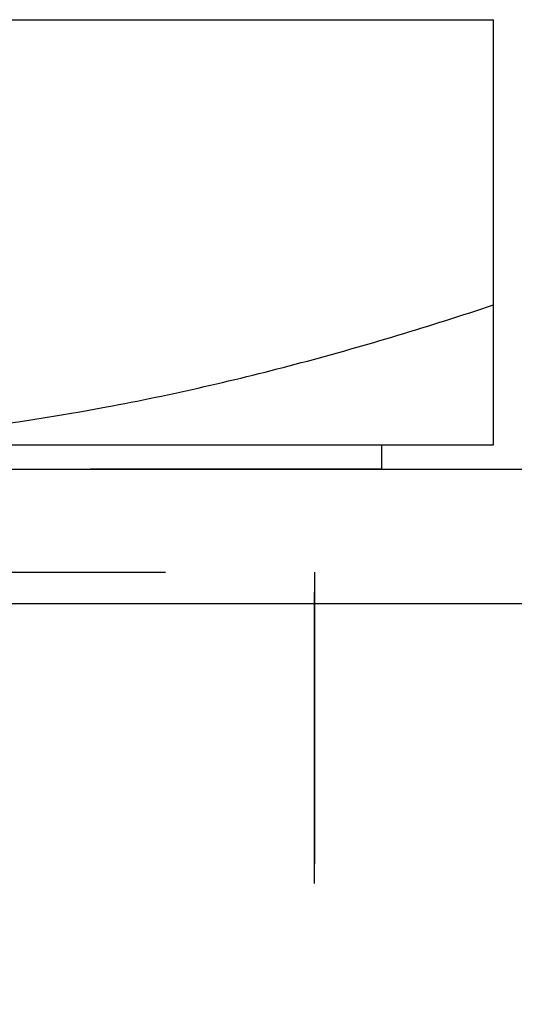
# Model space of a CAD drawing. Header units: millimetres. Extents: x 396 to 584, y 424 to 576.
# Tile 23 of 24: x 514 to 526, y 549 to 571. Entities that reach past the tile are written whole.
import ezdxf

# ---------------------------------------------------------------- set-up
doc = ezdxf.new("R2010")
doc.units = ezdxf.units.MM
doc.header["$LTSCALE"] = 65.185185
doc.linetypes.add('HIDDEN', pattern=[0.2, 0.1, -0.1])
for name, color, linetype in [('FASEN', 7, 'CONTINUOUS'), ('FLAECHEN', 7, 'CONTINUOUS'), ('KONST.EL_MIT_GEO', 7, 'CONTINUOUS')]:
    doc.layers.add(name, color=color, linetype=linetype)

msp = doc.modelspace()

# ---------------------------------------------------------------- linework, layer by layer
at = {"layer": 'FASEN', "color": 7, "linetype": 'Continuous'}
for p, q in [((452.038, 560.475), (528.038, 560.475)), ((449.038, 557.475), (531.038, 557.475))]:
    msp.add_line(p, q, dxfattribs=at)
at = {"layer": 'FLAECHEN', "color": 8, "linetype": 'HIDDEN'}
msp.add_line((521.038, 558.175), (521.038, 538.175), dxfattribs=at)
at = {"layer": 'KONST.EL_MIT_GEO', "color": 7, "linetype": 'Continuous'}
for p, q in [((455.038, 570.525), (525.038, 570.525)), ((525.038, 561.025), (525.038, 570.525)), ((455.038, 561.025), (525.038, 561.025)), ((522.538, 560.475), (522.538, 561.025))]:
    msp.add_line(p, q, dxfattribs=at)
at = {"layer": 'KONST.EL_MIT_GEO', "color": 8, "linetype": 'HIDDEN'}
for p, q in [((522.538, 560.475), (457.538, 560.475)), ((459.038, 558.175), (521.038, 558.175)), ((521.038, 538.175), (521.038, 558.175))]:
    msp.add_line(p, q, dxfattribs=at)
at = {"layer": 'KONST.EL_MIT_GEO', "color": 7, "linetype": 'Continuous'}
msp.add_open_spline([(507.538, 561.025), (509.019, 561.025), (511.985, 561.171), (516.399, 561.808), (520.76, 562.811), (523.619, 563.678), (525.038, 564.151)], degree=3, knots=[0, 0, 0, 0, 0.248841, 0.498239, 0.748574, 1, 1, 1, 1], dxfattribs=at)

doc.saveas('drawing.dxf')
